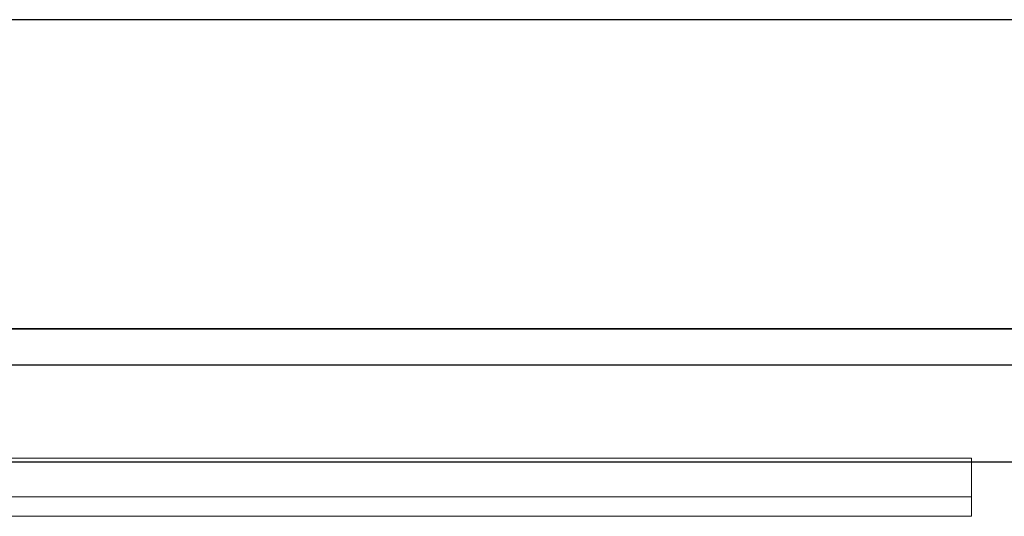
# Model space of a CAD drawing. Header units: metres. Extents: x 397.7 to 427.5, y 12.7 to 28.4.
# Tile 113 of 137: x 409.522 to 410.031, y 27.971 to 28.228. Entities that reach past the tile are written whole.
import ezdxf

# ---------------------------------------------------------------- set-up
doc = ezdxf.new("R2010")
doc.units = ezdxf.units.M
doc.layers.add('01_SUELOS', color=7, linetype='Continuous', lineweight=25, true_color=0x007f00)
for name, color, linetype, lineweight in [('A-GENM-____-OTLN', 7, 'Continuous', 18), ('A-WALL-____-MCUT', 7, 'Continuous', 25), ('A-WALL-____-OTLN', 7, 'Continuous', 25)]:
    doc.layers.add(name, color=color, linetype=linetype, lineweight=lineweight)

# ---------------------------------------------------------------- blocks, each defined once
blk = doc.blocks.new('Family - Evans P3-156349-06_CLI_AIRE_P3')
at = {"layer": 'A-WALL-____-MCUT', "color": 253, "true_color": 0xaaaaaa}
for p, q in [((25.58768, 0.16), (0.03316, 0.16)), ((0, 0), (25.55598, 0))]:
    blk.add_line(p, q, dxfattribs=at)
at = {"layer": 'A-WALL-____-OTLN', "color": 253, "true_color": 0xaaaaaa}
for p, q in [((25.58768, 0.16), (0.03316, 0.16)), ((0, 0), (25.55598, 0))]:
    blk.add_line(p, q, dxfattribs=at)
at = {"layer": 'A-WALL-____-OTLN', "color": 253, "lineweight": 18, "true_color": 0xaaaaaa}
blk.add_line((0, 0), (25.55598, 0), dxfattribs=at)
blk = doc.blocks.new('Family - Paviment P3-156431-06_CLI_AIRE_P3')
at = {"layer": '01_SUELOS', "color": 9, "true_color": 0xaad4aa}
for p, q in [((12.35361, 14.95767), (2.96349, 14.95764)), ((2.96349, 14.95764), (12.35361, 14.95767))]:
    blk.add_line(p, q, dxfattribs=at)
blk = doc.blocks.new('Family - LONDR55-XX_ZZ-ARQ-CAA-M3D-Londres55-156494-06_CLI_AIRE_P3')
at = {"layer": 'A-GENM-____-OTLN', "color": 253, "true_color": 0xaaaaaa}
for p, q in [((0.6, 0.03), (0, 0.03)), ((0.6, 0.03), (0, 0.03)), ((0.6, 0.01), (0.6, 0.03)), ((0.6, 0.01), (0.6, 0.03)), ((0.6, 0.01), (0, 0.01)), ((0, 0.01), (0.6, 0.01)), ((0, 0.01), (0.6, 0.01)), ((0, 0.01), (0.6, 0.01)), ((0.6, 0), (0.6, 0.01)), ((0.6, 0.01), (0.6, 0)), ((0, 0), (0.6, 0)), ((0.6, 0), (0, 0))]:
    blk.add_line(p, q, dxfattribs=at)
blk = doc.blocks.new('Family - Mirall P3-156694-06_CLI_AIRE_P3')
blk.add_blockref('Family - LONDR55-XX_ZZ-ARQ-CAA-M3D-Londres55-156494-06_CLI_AIRE_P3', (0, 0))
blk = doc.blocks.new('Family - Evans P3-156802-06_CLI_AIRE_P3')
at = {"layer": 'A-WALL-____-MCUT', "color": 253, "true_color": 0xaaaaaa}
for p, q in [((1.466, 0.05), (0, 0.05)), ((0, 0), (1.466, 0))]:
    blk.add_line(p, q, dxfattribs=at)
at = {"layer": 'A-WALL-____-OTLN', "color": 253, "true_color": 0xaaaaaa}
for p, q in [((1.466, 0.05), (0, 0.05)), ((0, 0), (1.466, 0))]:
    blk.add_line(p, q, dxfattribs=at)
at = {"layer": 'A-WALL-____-OTLN', "color": 253, "lineweight": 18, "true_color": 0xaaaaaa}
blk.add_line((0, 0), (1.466, 0), dxfattribs=at)
blk = doc.blocks.new('LONDR55-XX_ZZ-ARQ-CAA-M3D-Londres55_ifc-1-06_CLI_AIRE_P3')
at = {"layer": '01_SUELOS', "color": 253, "lineweight": 18, "true_color": 0xaaaaaa}
blk.add_blockref('Family - Paviment P3-156431-06_CLI_AIRE_P3', (398.29523, 13.11061), dxfattribs=at)
at = {"layer": 'A-GENM-____-OTLN', "color": 253, "lineweight": 18, "true_color": 0xaaaaaa}
blk.add_blockref('Family - Mirall P3-156694-06_CLI_AIRE_P3', (409.41432, 27.9713), dxfattribs=at)
at = {"layer": 'A-WALL-____-OTLN', "color": 253, "lineweight": 18, "true_color": 0xaaaaaa, "rotation": 180}
blk.add_blockref('Family - Evans P3-156349-06_CLI_AIRE_P3', (426.84641, 28.22825), dxfattribs=at)
at = {"layer": 'A-WALL-____-OTLN', "color": 253, "lineweight": 18, "true_color": 0xaaaaaa}
blk.add_blockref('Family - Evans P3-156802-06_CLI_AIRE_P3', (408.98698, 27.99946), dxfattribs=at)

msp = doc.modelspace()

# ---------------------------------------------------------------- block references
at = {"lineweight": 5}
msp.add_blockref('LONDR55-XX_ZZ-ARQ-CAA-M3D-Londres55_ifc-1-06_CLI_AIRE_P3', (0, 0), dxfattribs=at)

doc.saveas('drawing.dxf')
